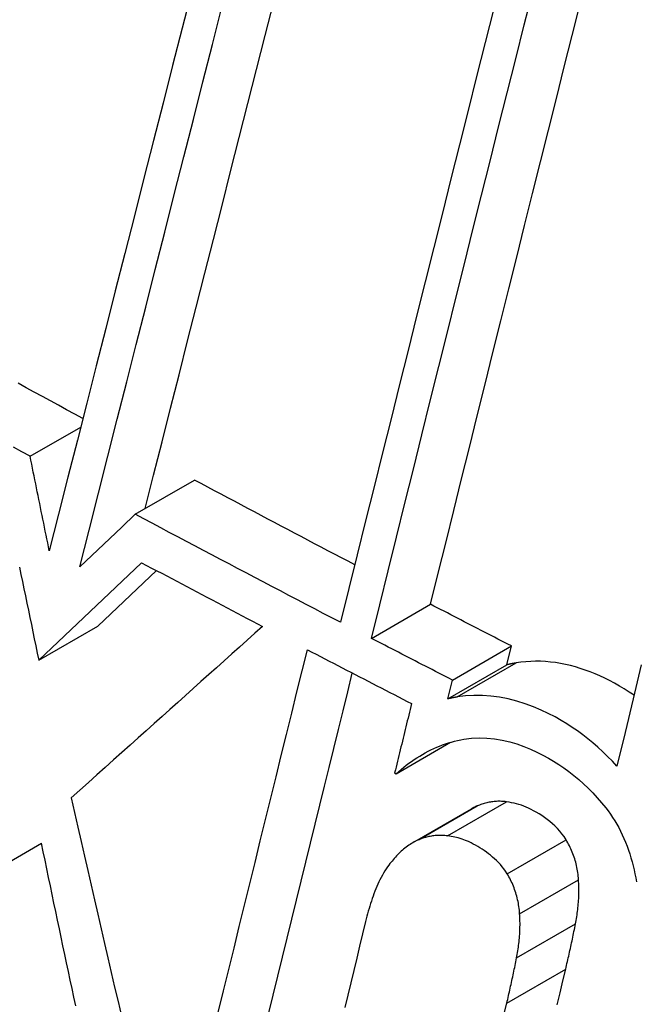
# Model space of a CAD drawing. Header units: inches. Extents: x 23 to 567, y 61 to 264.
# Tile 164 of 256: x 518.6383 to 518.6996, y 223.3008 to 223.3987. Entities that reach past the tile are written whole.
import ezdxf

# ---------------------------------------------------------------- set-up
doc = ezdxf.new("R2010")
doc.units = ezdxf.units.IN
doc.header["$MEASUREMENT"] = 0
doc.layers.add('Visible Edges(ANSI)', color=7, linetype='Continuous', lineweight=25)
doc.layers.add('Visible Tangent Edges(ANSI)', color=7, linetype='Continuous', lineweight=25)

msp = doc.modelspace()

# ---------------------------------------------------------------- linework, layer by layer
at = {"layer": 'Visible Edges(ANSI)'}
for p, q in [((518.639366, 223.355319), (518.644392, 223.358222)), ((518.649819, 223.349554), (518.655705, 223.352953)), ((518.649819, 223.349554), (518.648472, 223.34828)), ((518.648472, 223.34828), (518.644319, 223.344331)), ((518.640226, 223.335025), (518.650453, 223.344734)), ((518.646113, 223.338424), (518.651933, 223.343949)), ((518.673315, 223.337206), (518.679189, 223.340597)), ((518.640226, 223.335025), (518.646113, 223.338424)), ((518.681354, 223.33306), (518.687223, 223.336449)), ((518.686766, 223.334579), (518.687223, 223.336449)), ((518.680897, 223.33119), (518.686766, 223.334579)), ((518.680897, 223.33119), (518.681354, 223.33306)), ((518.67577, 223.323746), (518.681176, 223.326867)), ((518.675615, 223.323825), (518.67577, 223.323746)), ((518.677393, 223.316868), (518.683259, 223.320254)), ((518.634616, 223.313437), (518.640502, 223.316835))]:
    msp.add_line(p, q, dxfattribs=at)
at = {"layer": 'Visible Edges(ANSI)', "flags": 128}
for points in [[(518.655436, 223.401637), (518.654488, 223.397916), (518.653537, 223.394187), (518.652586, 223.390452), (518.651634, 223.386714), (518.650682, 223.382974), (518.649731, 223.379234), (518.64878, 223.375497), (518.647831, 223.371764), (518.646884, 223.368037), (518.64594, 223.364318), (518.644998, 223.36061), (518.644061, 223.356914), (518.643127, 223.353231), (518.642198, 223.349566), (518.641274, 223.345918)], [(518.673315, 223.337206), (518.67414, 223.340553), (518.67497, 223.343912), (518.675803, 223.347281), (518.676639, 223.35066), (518.677479, 223.354047), (518.678321, 223.35744), (518.679165, 223.360839), (518.680011, 223.364243), (518.680859, 223.367649), (518.681707, 223.371056), (518.682557, 223.374464), (518.683408, 223.377872), (518.684258, 223.381277), (518.685108, 223.384678), (518.685958, 223.388075), (518.686807, 223.391466), (518.687655, 223.394849), (518.688502, 223.398224), (518.689346, 223.40159)], [(518.644319, 223.344331), (518.64524, 223.347977), (518.646166, 223.35164), (518.647097, 223.355319), (518.648032, 223.359013), (518.648971, 223.362718), (518.649912, 223.366433), (518.650857, 223.370157), (518.651803, 223.373887), (518.652751, 223.377621), (518.6537, 223.381357), (518.654649, 223.385093), (518.655599, 223.388828), (518.656547, 223.392559), (518.657495, 223.396285), (518.658442, 223.400003)], [(518.650812, 223.350128), (518.651649, 223.353435), (518.652489, 223.356757), (518.653333, 223.36009), (518.65418, 223.363435), (518.65503, 223.366789), (518.655882, 223.370151), (518.656736, 223.37352), (518.657593, 223.376893), (518.65845, 223.380271), (518.659308, 223.38365), (518.660167, 223.38703), (518.661026, 223.39041), (518.661885, 223.393787), (518.662744, 223.397161), (518.663601, 223.400529)], [(518.685468, 223.399854), (518.68462, 223.396478), (518.68377, 223.393093), (518.682918, 223.3897), (518.682066, 223.386302), (518.681213, 223.382898), (518.68036, 223.379491), (518.679507, 223.376082), (518.678655, 223.372672), (518.677803, 223.369262), (518.676953, 223.365854), (518.676104, 223.362449), (518.675257, 223.359048), (518.674412, 223.355653), (518.67357, 223.352264), (518.672731, 223.348884), (518.671895, 223.345513), (518.671062, 223.342153), (518.670234, 223.338805)], [(518.679189, 223.340597), (518.679955, 223.3437), (518.680724, 223.346813), (518.681496, 223.349935), (518.682271, 223.353065), (518.683049, 223.356203), (518.683829, 223.359347), (518.684611, 223.362496), (518.685395, 223.365649), (518.68618, 223.368806), (518.686967, 223.371964), (518.687755, 223.375124), (518.688543, 223.378284), (518.689332, 223.381443), (518.69012, 223.3846), (518.690909, 223.387754), (518.691698, 223.390904), (518.692485, 223.394049), (518.693272, 223.397188), (518.694058, 223.40032)], [(518.644608, 223.359072), (518.643802, 223.359509), (518.642997, 223.359947), (518.642192, 223.360385), (518.641387, 223.360823), (518.640583, 223.361261), (518.639779, 223.3617), (518.638976, 223.362139), (518.638173, 223.362579)], [(518.639366, 223.355319), (518.638532, 223.355771), (518.637698, 223.356224)], [(518.641274, 223.345918), (518.641194, 223.346309), (518.641114, 223.346701), (518.641034, 223.347093), (518.640954, 223.347485), (518.640874, 223.347876), (518.640794, 223.348268), (518.640715, 223.34866), (518.640635, 223.349052), (518.640555, 223.349443), (518.640476, 223.349835), (518.640396, 223.350227), (518.640317, 223.350619), (518.640237, 223.35101), (518.640158, 223.351402), (518.640078, 223.351794), (518.639999, 223.352186), (518.63992, 223.352578), (518.63984, 223.352969), (518.639761, 223.353361), (518.639682, 223.353753), (518.639603, 223.354144), (518.639524, 223.354536), (518.639445, 223.354928), (518.639366, 223.355319)], [(518.67165, 223.344525), (518.670983, 223.344874), (518.670316, 223.345223), (518.669649, 223.345573), (518.668983, 223.345923), (518.668317, 223.346273), (518.667651, 223.346623), (518.666985, 223.346973), (518.66632, 223.347323), (518.665655, 223.347674), (518.66499, 223.348024), (518.664325, 223.348375), (518.663661, 223.348726), (518.662997, 223.349077), (518.662333, 223.349429), (518.661669, 223.34978), (518.661005, 223.350132), (518.660342, 223.350484), (518.659679, 223.350836), (518.659016, 223.351188), (518.658354, 223.351541), (518.657691, 223.351893), (518.657029, 223.352246), (518.656367, 223.352599), (518.655705, 223.352953)], [(518.670234, 223.338805), (518.669378, 223.33925), (518.668523, 223.339695), (518.667669, 223.34014), (518.666814, 223.340586), (518.665961, 223.341032), (518.665107, 223.341478), (518.664255, 223.341924), (518.663402, 223.342371), (518.66255, 223.342818), (518.661699, 223.343265), (518.660848, 223.343712), (518.659997, 223.34416), (518.659147, 223.344608), (518.658297, 223.345056), (518.657447, 223.345505), (518.656598, 223.345953), (518.655749, 223.346402), (518.654901, 223.346852), (518.654053, 223.347301), (518.653206, 223.347751), (518.652358, 223.348202), (518.651512, 223.348652), (518.650665, 223.349103), (518.649819, 223.349554)], [(518.63831, 223.344279), (518.638456, 223.343567), (518.638603, 223.342855), (518.63875, 223.342143), (518.638897, 223.341431), (518.639044, 223.340719), (518.639191, 223.340007), (518.639338, 223.339295), (518.639486, 223.338583), (518.639633, 223.337871), (518.639781, 223.33716), (518.639929, 223.336448), (518.640078, 223.335736), (518.640226, 223.335025)], [(518.650453, 223.344734), (518.650952, 223.344469), (518.651452, 223.344204), (518.651951, 223.343939), (518.652451, 223.343674), (518.65295, 223.34341), (518.65345, 223.343145), (518.65395, 223.342881), (518.654451, 223.342616), (518.654951, 223.342352), (518.655451, 223.342088), (518.655952, 223.341824), (518.656453, 223.34156), (518.656954, 223.341296), (518.657455, 223.341032), (518.657956, 223.340768), (518.658457, 223.340505), (518.658959, 223.340241), (518.659461, 223.339978), (518.659962, 223.339714), (518.660464, 223.339451), (518.660966, 223.339188), (518.661469, 223.338925), (518.661971, 223.338662), (518.662474, 223.338399)], [(518.687223, 223.336449), (518.686888, 223.336621), (518.686553, 223.336794), (518.686217, 223.336966), (518.685882, 223.337139), (518.685547, 223.337311), (518.685212, 223.337484), (518.684877, 223.337657), (518.684542, 223.337829), (518.684207, 223.338002), (518.683872, 223.338175), (518.683537, 223.338347), (518.683202, 223.33852), (518.682868, 223.338693), (518.682533, 223.338866), (518.682198, 223.339039), (518.681864, 223.339212), (518.681529, 223.339385), (518.681195, 223.339558), (518.68086, 223.339731), (518.680526, 223.339904), (518.680192, 223.340077), (518.679857, 223.340251), (518.679523, 223.340424), (518.679189, 223.340597)], [(518.662474, 223.338399), (518.661708, 223.337711), (518.660943, 223.337025), (518.66018, 223.33634), (518.659416, 223.335655), (518.658653, 223.334969), (518.657889, 223.334284), (518.657124, 223.333597), (518.656357, 223.332909), (518.655588, 223.332219), (518.654817, 223.331526), (518.654042, 223.330831), (518.653263, 223.330132), (518.652481, 223.32943), (518.651694, 223.328724), (518.650901, 223.328012), (518.650103, 223.327296), (518.649299, 223.326574), (518.648488, 223.325847), (518.64767, 223.325112), (518.646844, 223.324371), (518.646009, 223.323623), (518.645166, 223.322866), (518.644314, 223.322102), (518.643452, 223.321328)], [(518.681354, 223.33306), (518.681018, 223.333232), (518.680683, 223.333405), (518.680347, 223.333577), (518.680012, 223.33375), (518.679677, 223.333922), (518.679341, 223.334094), (518.679006, 223.334267), (518.678671, 223.33444), (518.678336, 223.334612), (518.678001, 223.334785), (518.677666, 223.334957), (518.677331, 223.33513), (518.676996, 223.335303), (518.676661, 223.335476), (518.676326, 223.335649), (518.675991, 223.335821), (518.675656, 223.335994), (518.675322, 223.336167), (518.674987, 223.33634), (518.674653, 223.336513), (518.674318, 223.336686), (518.673984, 223.336859), (518.673649, 223.337033), (518.673315, 223.337206)], [(518.658081, 223.300006), (518.6586, 223.302136), (518.65912, 223.304267), (518.659641, 223.306399), (518.660163, 223.30853), (518.660684, 223.310662), (518.661207, 223.312792), (518.661729, 223.314922), (518.662252, 223.31705), (518.662774, 223.319176), (518.663297, 223.3213), (518.663819, 223.323421), (518.664341, 223.325539), (518.664863, 223.327654), (518.665384, 223.329765), (518.665904, 223.331871), (518.666424, 223.333972), (518.666942, 223.336069)], [(518.666942, 223.336069), (518.667373, 223.335845), (518.667803, 223.335621), (518.668234, 223.335398), (518.668665, 223.335174), (518.669095, 223.334951), (518.669526, 223.334727), (518.669957, 223.334504), (518.670388, 223.33428), (518.67082, 223.334057), (518.671251, 223.333834), (518.671682, 223.333611), (518.672114, 223.333388), (518.672545, 223.333165), (518.672977, 223.332942), (518.673408, 223.332719), (518.67384, 223.332497), (518.674272, 223.332274), (518.674704, 223.332051), (518.675136, 223.331829), (518.675568, 223.331606), (518.676001, 223.331384), (518.676433, 223.331161), (518.676866, 223.330939), (518.677298, 223.330717)], [(518.687694, 223.334761), (518.687655, 223.334754), (518.687616, 223.334748), (518.687578, 223.334741), (518.687539, 223.334734), (518.6875, 223.334727), (518.687461, 223.33472), (518.687423, 223.334713), (518.687384, 223.334706), (518.687345, 223.334698), (518.687306, 223.334691), (518.687267, 223.334683), (518.687229, 223.334676), (518.68719, 223.334668), (518.687151, 223.33466), (518.687113, 223.334652), (518.687074, 223.334644), (518.687035, 223.334636), (518.686997, 223.334628), (518.686958, 223.33462), (518.68692, 223.334612), (518.686881, 223.334604), (518.686843, 223.334595), (518.686805, 223.334587), (518.686766, 223.334579)], [(518.699421, 223.331545), (518.698942, 223.331866), (518.698456, 223.332173), (518.697967, 223.332466), (518.697479, 223.332742), (518.696993, 223.333001), (518.696512, 223.333242), (518.696029, 223.333468), (518.695544, 223.33368), (518.695057, 223.333876), (518.694569, 223.334056), (518.694079, 223.334221), (518.693588, 223.334369), (518.693096, 223.334501), (518.692603, 223.334615), (518.692108, 223.334713), (518.691613, 223.334792), (518.691116, 223.334854), (518.690621, 223.334897), (518.690127, 223.334921), (518.689636, 223.334927), (518.689147, 223.334914), (518.68866, 223.334882), (518.688176, 223.334831), (518.687694, 223.334761)], [(518.700146, 223.334557), (518.699336, 223.331191), (518.69853, 223.327834), (518.697729, 223.324488)], [(518.663081, 223.29982), (518.66354, 223.301707), (518.664, 223.303596), (518.664461, 223.305485), (518.664923, 223.307375), (518.665385, 223.309265), (518.665847, 223.311156), (518.66631, 223.313047), (518.666773, 223.314937), (518.667237, 223.316826), (518.667701, 223.318715), (518.668164, 223.320602), (518.668628, 223.322488), (518.669092, 223.324371), (518.669556, 223.326253), (518.670019, 223.328133), (518.670482, 223.330009), (518.670945, 223.331883), (518.671407, 223.333754)], [(518.681825, 223.331373), (518.681786, 223.331366), (518.681748, 223.33136), (518.681709, 223.331353), (518.68167, 223.331346), (518.681631, 223.331339), (518.681593, 223.331332), (518.681554, 223.331325), (518.681515, 223.331317), (518.681476, 223.33131), (518.681437, 223.331302), (518.681399, 223.331295), (518.68136, 223.331287), (518.681321, 223.331279), (518.681282, 223.331272), (518.681244, 223.331264), (518.681205, 223.331256), (518.681166, 223.331248), (518.681128, 223.33124), (518.681089, 223.331232), (518.681051, 223.331223), (518.681012, 223.331215), (518.680974, 223.331207), (518.680936, 223.331199), (518.680897, 223.33119)], [(518.697729, 223.324488), (518.697269, 223.324985), (518.696799, 223.325466), (518.696319, 223.32593), (518.695831, 223.326377), (518.695334, 223.326807), (518.694829, 223.32722), (518.694317, 223.327616), (518.693799, 223.327993), (518.693274, 223.328353), (518.692743, 223.328696), (518.692183, 223.329036), (518.691565, 223.329385), (518.690895, 223.329735), (518.690176, 223.330078), (518.689411, 223.330404), (518.688605, 223.330704), (518.687762, 223.330971), (518.686904, 223.331191), (518.686049, 223.331358), (518.685197, 223.331472), (518.684348, 223.331531), (518.683502, 223.331534), (518.682661, 223.331482), (518.681825, 223.331373)], [(518.677298, 223.330717), (518.677228, 223.33043), (518.677158, 223.330143), (518.677087, 223.329855), (518.677017, 223.329568), (518.676947, 223.329281), (518.676877, 223.328994), (518.676807, 223.328707), (518.676736, 223.32842), (518.676666, 223.328133), (518.676596, 223.327845), (518.676526, 223.327558), (518.676456, 223.327271), (518.676386, 223.326984), (518.676315, 223.326697), (518.676245, 223.32641), (518.676175, 223.326122), (518.676105, 223.325835), (518.676035, 223.325548), (518.675965, 223.325261), (518.675895, 223.324974), (518.675825, 223.324687), (518.675755, 223.3244), (518.675685, 223.324112), (518.675615, 223.323825)], [(518.67577, 223.323746), (518.676017, 223.323965), (518.676268, 223.324178), (518.676521, 223.324385), (518.676777, 223.324587), (518.677037, 223.324783), (518.677299, 223.324972), (518.677565, 223.325155), (518.677834, 223.325332), (518.678106, 223.325503), (518.678381, 223.325666), (518.67866, 223.325823), (518.678941, 223.325973), (518.679225, 223.326115), (518.679511, 223.32625), (518.679799, 223.326377), (518.680089, 223.326496), (518.680382, 223.326608), (518.680678, 223.326711), (518.680976, 223.326807), (518.681276, 223.326895), (518.681578, 223.326975), (518.681883, 223.327047), (518.682191, 223.327111), (518.682501, 223.327167)], [(518.682501, 223.327167), (518.683253, 223.327263), (518.684012, 223.327302), (518.684776, 223.327285), (518.685547, 223.327212), (518.686315, 223.327085), (518.687061, 223.326912), (518.687781, 223.3267), (518.688474, 223.326456), (518.689135, 223.326186), (518.689762, 223.325898), (518.690354, 223.325598), (518.690907, 223.325294), (518.691427, 223.324986), (518.69194, 223.324661), (518.692448, 223.324316), (518.692948, 223.323951), (518.693441, 223.323567), (518.693925, 223.323164), (518.694401, 223.32274), (518.694866, 223.322298), (518.69532, 223.321837), (518.695763, 223.321358), (518.696194, 223.320862), (518.696612, 223.320347)], [(518.643452, 223.321328), (518.643778, 223.319885), (518.644104, 223.31844), (518.644432, 223.316995), (518.644761, 223.315549), (518.645091, 223.314103), (518.645422, 223.312657), (518.645754, 223.31121), (518.646087, 223.309762), (518.646422, 223.308315), (518.646757, 223.306867), (518.647094, 223.305419), (518.647431, 223.303971), (518.64777, 223.302523), (518.64811, 223.301075), (518.648451, 223.299627)], [(518.683838, 223.32054), (518.683814, 223.32053), (518.683789, 223.320519), (518.683764, 223.320509), (518.68374, 223.320498), (518.683715, 223.320487), (518.68369, 223.320476), (518.683666, 223.320465), (518.683642, 223.320454), (518.683617, 223.320443), (518.683593, 223.320431), (518.683569, 223.320419), (518.683544, 223.320407), (518.68352, 223.320395), (518.683496, 223.320383), (518.683472, 223.320371), (518.683448, 223.320359), (518.683424, 223.320346), (518.683401, 223.320333), (518.683377, 223.320321), (518.683353, 223.320308), (518.683329, 223.320294), (518.683306, 223.320281), (518.683282, 223.320268), (518.683259, 223.320254)], [(518.686737, 223.320945), (518.686612, 223.320962), (518.686487, 223.320976), (518.686362, 223.320987), (518.686238, 223.320994), (518.686114, 223.320998), (518.68599, 223.320999), (518.685866, 223.320996), (518.685743, 223.320991), (518.68562, 223.320983), (518.685498, 223.320971), (518.685376, 223.320957), (518.685254, 223.32094), (518.685133, 223.32092), (518.685012, 223.320898), (518.684892, 223.320873), (518.684773, 223.320845), (518.684654, 223.320815), (518.684535, 223.320782), (518.684417, 223.320748), (518.6843, 223.32071), (518.684184, 223.320671), (518.684068, 223.320629), (518.683953, 223.320586), (518.683838, 223.32054)], [(518.692664, 223.31718), (518.692467, 223.317483), (518.692255, 223.317771), (518.692031, 223.318043), (518.691796, 223.3183), (518.691552, 223.318542), (518.691301, 223.318771), (518.691044, 223.318987), (518.690782, 223.319192), (518.690516, 223.319386), (518.690246, 223.31957), (518.689973, 223.319746), (518.6897, 223.31991), (518.689437, 223.32006), (518.689182, 223.320194), (518.688934, 223.320315), (518.688692, 223.320423), (518.688453, 223.320519), (518.688216, 223.320604), (518.687979, 223.320679), (518.687741, 223.320745), (518.687499, 223.320804), (518.687253, 223.320856), (518.686999, 223.320903), (518.686737, 223.320945)], [(518.696612, 223.320347), (518.696848, 223.320038), (518.697076, 223.319721), (518.697294, 223.319397), (518.697504, 223.319065), (518.697705, 223.318726), (518.697898, 223.318379), (518.698082, 223.318024), (518.698257, 223.317662), (518.698424, 223.317293), (518.698581, 223.316917), (518.698729, 223.316538), (518.698868, 223.316154), (518.698998, 223.315767), (518.699118, 223.315376), (518.69923, 223.314982), (518.699334, 223.314585), (518.699429, 223.314187), (518.699515, 223.313786), (518.699594, 223.313385), (518.699665, 223.312982)], [(518.680873, 223.317559), (518.680747, 223.317576), (518.680622, 223.31759), (518.680497, 223.317601), (518.680373, 223.317608), (518.680249, 223.317612), (518.680125, 223.317613), (518.680001, 223.31761), (518.679878, 223.317605), (518.679755, 223.317596), (518.679633, 223.317585), (518.679511, 223.317571), (518.679389, 223.317554), (518.679268, 223.317534), (518.679147, 223.317512), (518.679027, 223.317486), (518.678907, 223.317459), (518.678788, 223.317429), (518.67867, 223.317396), (518.678552, 223.317361), (518.678435, 223.317324), (518.678318, 223.317284), (518.678202, 223.317243), (518.678087, 223.317199), (518.677973, 223.317153)], [(518.686804, 223.313796), (518.68665, 223.314037), (518.686486, 223.314267), (518.686314, 223.314488), (518.686134, 223.314699), (518.685948, 223.314901), (518.685757, 223.315094), (518.685561, 223.315279), (518.685361, 223.315455), (518.685157, 223.315624), (518.68495, 223.315785), (518.68474, 223.31594), (518.684528, 223.316089), (518.684314, 223.316232), (518.684097, 223.316369), (518.683878, 223.316502), (518.683658, 223.316629), (518.683437, 223.316751), (518.683213, 223.31687), (518.682965, 223.316992), (518.682677, 223.317114), (518.682337, 223.317234), (518.681932, 223.31735), (518.681448, 223.31746), (518.680873, 223.317559)], [(518.643895, 223.30066), (518.643714, 223.301511), (518.643532, 223.302363), (518.643351, 223.303214), (518.64317, 223.304066), (518.64299, 223.304917), (518.64281, 223.305769), (518.64263, 223.30662), (518.642451, 223.307472), (518.642272, 223.308324), (518.642093, 223.309175), (518.641915, 223.310027), (518.641737, 223.310878), (518.64156, 223.311729), (518.641382, 223.312581), (518.641206, 223.313432), (518.641029, 223.314283), (518.640853, 223.315134), (518.640677, 223.315984), (518.640502, 223.316835)], [(518.677973, 223.317153), (518.67783, 223.317092), (518.677689, 223.317026), (518.67755, 223.316955), (518.677414, 223.31688), (518.677278, 223.3168), (518.677145, 223.316716), (518.677014, 223.316628), (518.676884, 223.316536), (518.676757, 223.31644), (518.676631, 223.316341), (518.676507, 223.316238), (518.676385, 223.316133), (518.676265, 223.316024), (518.676146, 223.315913), (518.676029, 223.315798), (518.675914, 223.315681), (518.6758, 223.315561), (518.675688, 223.315439), (518.675577, 223.315314), (518.675468, 223.315188), (518.675361, 223.315059), (518.675255, 223.314928), (518.675151, 223.314796), (518.675049, 223.314662)], [(518.693906, 223.313203), (518.693893, 223.313378), (518.693876, 223.313553), (518.693856, 223.313728), (518.693833, 223.313902), (518.693806, 223.314076), (518.693776, 223.31425), (518.693743, 223.314424), (518.693706, 223.314597), (518.693665, 223.314769), (518.693621, 223.314941), (518.693573, 223.315112), (518.693522, 223.315282), (518.693467, 223.315449), (518.69341, 223.315615), (518.693349, 223.315779), (518.693285, 223.315941), (518.693218, 223.316102), (518.693148, 223.316261), (518.693075, 223.316418), (518.692998, 223.316574), (518.692919, 223.316728), (518.692837, 223.31688), (518.692752, 223.317031), (518.692664, 223.31718)], [(518.675049, 223.314662), (518.674908, 223.31447), (518.674772, 223.314272), (518.674641, 223.314068), (518.674514, 223.313859), (518.674392, 223.313645), (518.674273, 223.313426), (518.674159, 223.313203), (518.674049, 223.312977), (518.673943, 223.312748), (518.673841, 223.312516), (518.673742, 223.312282), (518.673648, 223.312046), (518.673556, 223.311808), (518.673468, 223.311567), (518.673382, 223.311323), (518.673299, 223.311076), (518.673218, 223.310828), (518.673141, 223.310578), (518.673066, 223.310326), (518.672993, 223.310072), (518.672923, 223.309818), (518.672855, 223.309563), (518.67279, 223.309307), (518.672727, 223.309051)], [(518.688048, 223.309821), (518.688034, 223.309996), (518.688018, 223.310171), (518.687998, 223.310345), (518.687975, 223.310519), (518.687948, 223.310692), (518.687918, 223.310865), (518.687885, 223.311038), (518.687848, 223.31121), (518.687807, 223.311381), (518.687763, 223.311553), (518.687716, 223.311723), (518.687664, 223.311893), (518.68761, 223.312062), (518.687552, 223.312228), (518.687491, 223.312393), (518.687426, 223.312556), (518.687359, 223.312717), (518.687289, 223.312877), (518.687215, 223.313034), (518.687139, 223.31319), (518.687059, 223.313344), (518.686977, 223.313497), (518.686892, 223.313647), (518.686804, 223.313796)], [(518.693604, 223.308801), (518.693638, 223.308978), (518.693671, 223.309156), (518.693702, 223.309334), (518.693731, 223.309513), (518.693758, 223.309692), (518.693784, 223.309872), (518.693807, 223.310052), (518.693829, 223.310234), (518.693849, 223.310415), (518.693868, 223.310597), (518.693884, 223.31078), (518.693898, 223.310964), (518.69391, 223.311147), (518.69392, 223.311332), (518.693929, 223.311517), (518.693935, 223.311702), (518.693939, 223.311888), (518.693941, 223.312074), (518.69394, 223.312261), (518.693938, 223.312449), (518.693933, 223.312637), (518.693927, 223.312825), (518.693917, 223.313014), (518.693906, 223.313203)], [(518.687747, 223.30542), (518.687782, 223.305597), (518.687814, 223.305774), (518.687845, 223.305952), (518.687874, 223.306131), (518.687901, 223.30631), (518.687927, 223.30649), (518.68795, 223.306671), (518.687972, 223.306852), (518.687992, 223.307034), (518.68801, 223.307216), (518.688026, 223.307399), (518.688041, 223.307582), (518.688053, 223.307766), (518.688063, 223.30795), (518.688071, 223.308135), (518.688077, 223.30832), (518.688081, 223.308506), (518.688083, 223.308692), (518.688083, 223.308879), (518.68808, 223.309067), (518.688075, 223.309255), (518.688068, 223.309443), (518.688059, 223.309632), (518.688048, 223.309821)], [(518.672727, 223.309051), (518.672431, 223.307828), (518.672135, 223.306605), (518.67184, 223.305381), (518.671544, 223.304156), (518.671249, 223.30293), (518.670954, 223.301704), (518.670659, 223.300477)], [(518.692625, 223.304303), (518.692668, 223.304489), (518.692712, 223.304675), (518.692755, 223.304861), (518.692798, 223.305047), (518.692841, 223.305234), (518.692884, 223.30542), (518.692926, 223.305607), (518.692968, 223.305794), (518.69301, 223.305981), (518.693051, 223.306168), (518.693093, 223.306355), (518.693133, 223.306542), (518.693174, 223.30673), (518.693215, 223.306917), (518.693255, 223.307105), (518.693295, 223.307293), (518.693334, 223.307481), (518.693374, 223.307669), (518.693413, 223.307857), (518.693451, 223.308046), (518.69349, 223.308234), (518.693528, 223.308423), (518.693566, 223.308612), (518.693604, 223.308801)], [(518.686769, 223.300923), (518.686813, 223.301108), (518.686857, 223.301294), (518.6869, 223.30148), (518.686943, 223.301667), (518.686986, 223.301853), (518.687028, 223.302039), (518.68707, 223.302226), (518.687112, 223.302413), (518.687154, 223.3026), (518.687195, 223.302787), (518.687237, 223.302974), (518.687278, 223.303161), (518.687318, 223.303349), (518.687358, 223.303536), (518.687399, 223.303724), (518.687438, 223.303912), (518.687478, 223.3041), (518.687517, 223.304288), (518.687556, 223.304476), (518.687595, 223.304665), (518.687633, 223.304853), (518.687672, 223.305042), (518.68771, 223.305231), (518.687747, 223.30542)], [(518.691787, 223.300765), (518.692066, 223.301945), (518.692345, 223.303124), (518.692625, 223.304303)], [(518.68649, 223.299744), (518.686769, 223.300923)]]:
    msp.add_lwpolyline(points, dxfattribs=at)
at = {"layer": 'Visible Edges(ANSI)'}
for centre, major_axis, start_param, end_param in [((518.689143, 222.517425), (-0.649606, 1.125151), 5.161526, 5.834048), ((518.584399, 223.019498), (0.15748, -0.272764), 2.363977, 7.060801)]:
    msp.add_ellipse(centre, major_axis=major_axis, ratio=0.57735, start_param=start_param, end_param=end_param, dxfattribs=at)
msp.add_ellipse((518.58092, 223.017489), major_axis=(-0.159941, 0.277026), ratio=0.57735, dxfattribs=at)
at = {"layer": 'Visible Tangent Edges(ANSI)'}
for p, q in [((518.681825, 223.331373), (518.687694, 223.334761)), ((518.677973, 223.317153), (518.683838, 223.32054)), ((518.680873, 223.317559), (518.686737, 223.320945)), ((518.686804, 223.313796), (518.692664, 223.31718)), ((518.688048, 223.309821), (518.693906, 223.313203)), ((518.687747, 223.30542), (518.693604, 223.308801)), ((518.686769, 223.300923), (518.692625, 223.304303))]:
    msp.add_line(p, q, dxfattribs=at)
for centre, major_axis, start_param, end_param in [((518.583406, 223.018924), (-0.173181, 0.299958), 5.05527, 10.652693), ((518.583356, 223.018895), (-0.150591, 0.26083), 4.097754, 6.89782)]:
    msp.add_ellipse(centre, major_axis=major_axis, ratio=0.57735, start_param=start_param, end_param=end_param, dxfattribs=at)
for centre, major_axis in [((518.583998, 223.019266), (0.171108, -0.296368)), ((518.581024, 223.017549), (-0.162695, 0.281797)), ((518.58092, 223.017489), (0.162099, -0.280763))]:
    msp.add_ellipse(centre, major_axis=major_axis, ratio=0.57735, dxfattribs=at)

doc.saveas('drawing.dxf')
